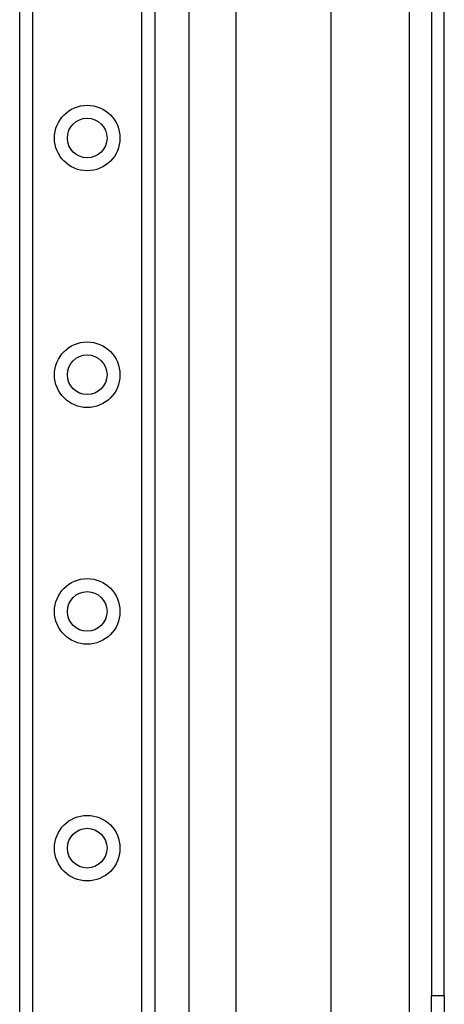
# Model space of a CAD drawing. Header units: inches. Extents: x 2.8 to 80.3, y 4.6 to 43.1.
# Tile 31 of 83: x 17 to 18.7, y 18.8 to 22.9. Entities that reach past the tile are written whole.
import ezdxf

# ---------------------------------------------------------------- set-up
doc = ezdxf.new("R2010")
doc.units = ezdxf.units.IN
doc.header["$MEASUREMENT"] = 0
doc.layers.add('Visible Edges(ANSI)', color=7, linetype='Continuous', lineweight=25)
doc.layers.add('Visible Tangent Edges(ANSI)', color=7, linetype='Continuous', lineweight=25)

msp = doc.modelspace()

# ---------------------------------------------------------------- linework, layer by layer
at = {"layer": 'Visible Edges(ANSI)'}
for p, q in [((17.6576, 31.6809), (17.6576, 14.0559)), ((16.9531, 14.1755), (16.9531, 31.5613)), ((17.5151, 31.5613), (17.5151, 14.1755)), ((17.854, 17.6518), (17.854, 28.0849)), ((18.2477, 27.2699), (18.2477, 18.4669)), ((18.6671, 26.9269), (18.6671, 18.8099)), ((18.7201, 18.8099), (18.7201, 26.9269)), ((18.6671, 18.4979), (18.6671, 18.8099)), ((18.7201, 18.8099), (18.7201, 18.4979))]:
    msp.add_line(p, q, dxfattribs=at)
for centre in [(17.2341, 22.3763), (17.2341, 21.392), (17.2341, 20.4078), (17.2341, 19.4235)]:
    msp.add_circle(centre, 0.0825, dxfattribs=at)
at = {"layer": 'Visible Tangent Edges(ANSI)'}
for p, q in [((17.007, 31.5613), (17.007, 14.1755)), ((17.4613, 14.1755), (17.4613, 31.5613)), ((18.5741, 26.9982), (18.5741, 18.7385)), ((18.7201, 18.8099), (18.6671, 18.8099))]:
    msp.add_line(p, q, dxfattribs=at)
for centre in [(17.2341, 22.3763), (17.2341, 21.392), (17.2341, 20.4078), (17.2341, 19.4235)]:
    msp.add_circle(centre, 0.1363, dxfattribs=at)

doc.saveas('drawing.dxf')
